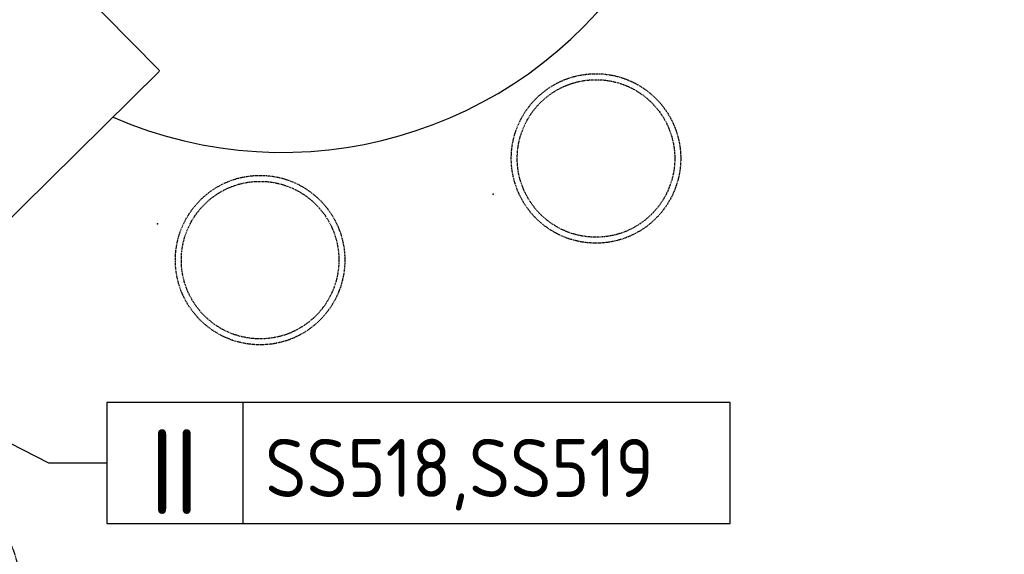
# Model space of a CAD drawing. Header units: millimetres. Extents: x -437 to 139813, y -473 to 90544.
# Tile 36 of 149: x 56010 to 58044, y 62872 to 63976. Entities that reach past the tile are written whole.
import ezdxf
from ezdxf.enums import TextEntityAlignment as Align

# ---------------------------------------------------------------- set-up
doc = ezdxf.new("R2010")
doc.units = ezdxf.units.MM
doc.linetypes.add('DGN Style 1', pattern=[688.000884, 1.14476, -686.856124])
doc.linetypes.add('HHL_V050', pattern=[3, 2, -1])
for name, color, linetype in [('00-HHL-Installationen', 2, 'Continuous'), ('B4TM', 3, 'Continuous'), ('CH-00-chairs', 3, 'Continuous'), ('DR-90-points', 31, 'Continuous'), ('Xref', 253, 'Continuous')]:
    doc.layers.add(name, color=color, linetype=linetype)
doc.layers.add('059 Kader (tekening)', color=253, linetype='Continuous', lineweight=13)
doc.styles.add('ISO', font='isocp.shx')

# ---------------------------------------------------------------- blocks, each defined once
blk = doc.blocks.new('AE1')
at = {"layer": '059 Kader (tekening)', "color": 12, "linetype": 'Continuous', "lineweight": 13}
mesh = blk.add_polyface(dxfattribs=at)
corners = [(0, 0), (1399, 0), (1399, 841), (0, 841)]
mesh.append_faces([[corners[k] for k in face] for face in [(3, 1, 2)]], dxfattribs={"vtx0": -1, "color": 12})
mesh.append_faces([[corners[k] for k in face] for face in [(3, 0, 1)]], dxfattribs={"vtx2": -1, "color": 12})
at = {"layer": '059 Kader (tekening)', "color": 12, "linetype": 'Continuous', "lineweight": 35}
mesh = blk.add_polyface(dxfattribs=at)
corners = [(10, 10), (1389, 10), (1389, 831), (10, 831)]
mesh.append_faces([[corners[k] for k in face] for face in [(0, 2, 3)]], dxfattribs={"vtx0": -1, "color": 12})
mesh.append_faces([[corners[k] for k in face] for face in [(1, 2, 0)]], dxfattribs={"vtx1": -1, "color": 12})
blk = doc.blocks.new('Hocker')
at = {"layer": 'CH-00-chairs', "linetype": 'HHL_V050'}
for radius in [175, 162.7]:
    blk.add_circle((0, -225), radius, dxfattribs=at)
at = {"layer": 'DR-90-points'}
blk.add_point((0, 0), dxfattribs=at)
blk = doc.blocks.new('*U282')
at = {"layer": 'B4TM', "xscale": -1, "rotation": 90}
blk.add_blockref('Hocker', (-200, 0), dxfattribs=at)
blk = doc.blocks.new('*U283')
at = {"layer": 'B4TM', "color": 0, "linetype": 'ByBlock', "lineweight": -2, "transparency": 16777216, "rotation": 270}
blk.add_blockref('*U282', (38953.2, 78416.4), dxfattribs=at)
blk = doc.blocks.new('*U284')
at = {"layer": 'B4TM', "xscale": -1, "rotation": 90}
blk.add_blockref('Hocker', (-200, 0), dxfattribs=at)
blk = doc.blocks.new('*U285')
at = {"layer": 'B4TM', "color": 0, "linetype": 'ByBlock', "lineweight": -2, "transparency": 16777216}
for p, rotation in [((38953.2, 78416.4), 270), ((38539.2, 77827), 231.4285714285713)]:
    blk.add_blockref('*U284', p, dxfattribs=dict(at, rotation=rotation))

msp = doc.modelspace()

# ---------------------------------------------------------------- linework, layer by layer
at = {"layer": 'B4TM', "color": 1}
for p, q in [((56070.7, 63060.1), (55532.1, 63333.1)), ((56189.9, 63060.1), (56070.7, 63060.1))]:
    msp.add_line(p, q, dxfattribs=at)
at = {"layer": 'B4TM'}
msp.add_lwpolyline([(54992.9, 63493.7), (55841.2, 64331.1, -0.414214), (55844.7, 64331.1), (56297.9, 63872.1, -0.414214), (56297.8, 63868.6), (55449.6, 63031.1, -0.414214), (55446.1, 63031.1), (54992.9, 63490.1, -0.414214)], format="xyb", close=True, dxfattribs=at)
at = {"layer": 'B4TM', "color": 1}
for points in [[(56189.9, 62935.1), (57477.9, 62935.1), (57477.9, 63185.1), (56189.9, 63185.1)], [(56471.1, 62935.1), (57477.9, 62935.1), (57477.9, 63185.1), (56471.1, 63185.1)]]:
    msp.add_lwpolyline(points, close=True, dxfattribs=at)
at = {"layer": 'B4TM'}
msp.add_arc((56552.7, 64576.9), 875, 246.4723, 202.7943, dxfattribs=at)

# ---------------------------------------------------------------- block references
at = {"layer": 'B4TM', "xscale": -1, "rotation": 70.49741127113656}
msp.add_blockref('*U285', (143405.1, 74026.8), dxfattribs=at)
at = {"layer": 'B4TM', "rotation": 18.64959966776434}
msp.add_blockref('*U283', (43994.3, -23914.9), dxfattribs=at)
at = {"layer": 'Xref', "linetype": 'Continuous', "lineweight": 35, "xscale": 100, "yscale": 100, "zscale": 100}
msp.add_blockref('AE1', (-87, 6444.2), dxfattribs=at)

# ---------------------------------------------------------------- texts
at = {"layer": '00-HHL-Installationen', "color": 4, "style": 'ISO', "flags": 4}
msp.add_attdef('II', text='', height=175, dxfattribs=at).set_placement((56329.7, 62955.1), align=Align.CENTER)
at = {"layer": '00-HHL-Installationen', "color": 3, "style": 'ISO', "flags": 4}
msp.add_attdef('SS518,SS519', (56517.2, 62990.1), '', height=120, dxfattribs=at)

# ---------------------------------------------------------------- meshes
at = {"layer": 'Xref', "linetype": 'DGN Style 1', "lineweight": 13}
mesh = msp.add_polyface(dxfattribs=at)
corners = [(52913, 85844.2), (67613, 85844.2), (67613, 60044.2), (60263, 60044.2), (41813, 60044.2), (41813, 85844.2), (49313, 85844.2), (49313, 85834.2), (52913, 85834.2)]
mesh.append_faces([[corners[k] for k in face] for face in [(3, 1, 2), (1, 8, 0), (7, 5, 6)]], dxfattribs={"vtx0": -1})
mesh.append_faces([[corners[k] for k in face] for face in [(8, 3, 7), (4, 7, 3)]], dxfattribs={"vtx0": -1, "vtx1": -1})
mesh.append_faces([[corners[k] for k in face] for face in [(3, 8, 1)]], dxfattribs={"vtx0": -1, "vtx1": -1, "vtx2": -1})
mesh.append_faces([[corners[k] for k in face] for face in [(7, 4, 5)]], dxfattribs={"vtx0": -1, "vtx2": -1})

doc.saveas('drawing.dxf')
